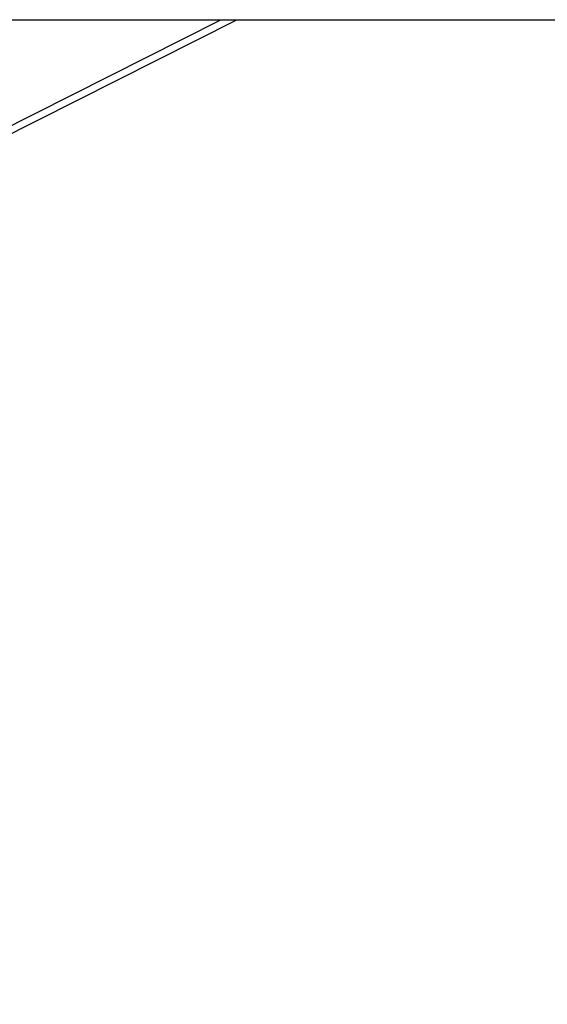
# Model space of a CAD drawing. Header units: millimetres. Extents: x 20 to 26059, y 28 to 17777.
# Tile 34 of 90: x 9443 to 9904, y 5908 to 6769. Entities that reach past the tile are written whole.
import ezdxf

# ---------------------------------------------------------------- set-up
doc = ezdxf.new("R2010")
doc.units = ezdxf.units.MM
doc.header["$LTSCALE"] = 2
doc.layers.add('COMPONENT_GEOMETRY', color=7, linetype='Continuous')
doc.styles.add('SLDTEXTSTYLE0', font='TXT', dxfattribs={"width": 0.75})
doc.dimstyles.new('SLDDIMSTYLE0', dxfattribs={"dimtxt": 150, "dimasz": 6.604, "dimexe": 0, "dimexo": 0.0625, "dimgap": 37.5, "dimtad": 0, "dimtih": 1, "dimtoh": 1, "dimdec": 0, "dimrnd": 1e-09, "dimzin": 12, "dimdsep": 46, "dimtxsty": 'SLDTEXTSTYLE0', "dimsah": 1, "dimcen": 0.09, "dimadec": 0, "dimazin": 3, "dimtfac": 1, "dimtdec": 0, "dimtofl": 0, "dimtmove": 0, "dimatfit": 3, "dimfxl": 1, "dimfrac": 2, "dimtolj": 1, "dimtzin": 12, "dimarcsym": 0})

# ---------------------------------------------------------------- blocks, each defined once
blk = doc.blocks.new('_D_3')
at = {"layer": 'COMPONENT_GEOMETRY', "color": 7}
for p, q in [((14297, 6769.33), (14297, 4771.84)), ((13996.9, 4741.37), (13951.19, 4741.37)), ((13951.19, 4741.37), (13951.19, 4503.25)), ((14597.1, 4741.37), (14642.81, 4741.37)), ((14642.81, 4741.37), (14642.81, 4503.25)), ((13951.19, 4503.25), (13996.9, 4503.25)), ((14642.81, 4503.25), (14597.1, 4503.25)), ((14297, 2281.33), (14297, 4278.82)), ((9296, 2281.33), (14303.35, 2281.33))]:
    blk.add_line(p, q, dxfattribs=at)
for points in [[(14297, 6769.33), (14295.98, 6762.73), (14298.02, 6762.73)], [(14297, 2281.33), (14298.02, 2287.93), (14295.98, 2287.93)]]:
    blk.add_solid(points, dxfattribs=at)
at = {"layer": 'COMPONENT_GEOMETRY', "color": 7, "char_height": 150, "attachment_point": 1, "style": 'SLDTEXTSTYLE0'}
for s, insert in [('7\'4.35"', (13996.9, 4696.61)), ('2244mm', (13887.83, 4472.18))]:
    blk.add_mtext(s, dxfattribs=dict(at, insert=insert))

msp = doc.modelspace()

# ---------------------------------------------------------------- linework, layer by layer
at = {"color": 7, "linetype": 'Continuous', "lineweight": 25}
for p, q in [((9345.79, 6769.33), (10019.57, 6769.33)), ((9384.49, 6643.94), (9632.77, 6769.33))]:
    msp.add_line(p, q, dxfattribs=at)
at = {"color": 8, "linetype": 'Continuous', "lineweight": 25}
msp.add_line((9385.4, 6651.49), (9618.7, 6769.33), dxfattribs=at)

# ---------------------------------------------------------------- dimensions: what is measured, and where the dimension line sits
at = {"layer": 'COMPONENT_GEOMETRY', "color": 7}
dim = msp.add_linear_dim(base=(14297, 2281.33), p1=(15999.75, 6769.33), p2=(9293.46, 2281.33), angle=90, dimstyle='SLDDIMSTYLE0', dxfattribs=at)
dim.commit()
dim.dimension.update_dxf_attribs({"geometry": '_D_3', "text_midpoint": (14297, 4525.33), "dimtype": 160})

doc.saveas('drawing.dxf')
